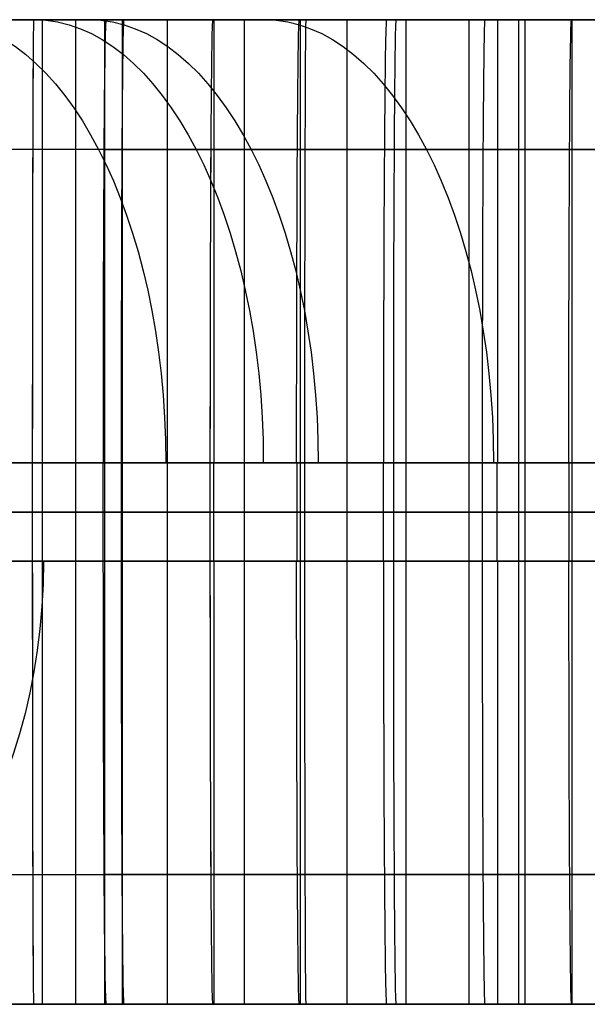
# Model space of a CAD drawing. Extents: x -879 to 919, y -7 to 33.
# Tile 48 of 66: x 571 to 594, y -7 to 33. Entities that reach past the tile are written whole.
import ezdxf

# ---------------------------------------------------------------- set-up
doc = ezdxf.new("R2010")
doc.units = 0
doc.layers.add('IGES_LEVEL_0', color=7, linetype='CONTINUOUS')

msp = doc.modelspace()

# ---------------------------------------------------------------- linework, layer by layer
at = {"layer": 'IGES_LEVEL_0'}
for p, q in [((498.409, 33.426, 163.15), (587.087, 33.426, 163.15)), ((575.57, 33.426, 677.429), (504.441, 33.426, 677.631)), ((504.542, 33.426, 683.432), (575.57, 33.426, 683.432)), ((587.087, 33.426, 157.148), (505.815, 33.426, 157.148)), ((571.972, 33.426, 1199.211), (564.511, 33.426, 1199.211)), ((564.535, 33.426, 1193.21), (582.801, 33.426, 1193.273)), ((567.36, 33.426, 2013.67), (572.313, 33.426, 2010.199)), ((567.36, 33.426, 2013.67), (572.313, 33.426, 2010.199)), ((574.913, 33.426, 1716.11), (567.849, 33.426, 1716.068)), ((567.849, 33.426, 1716.068), (574.913, 33.426, 1716.11)), ((567.849, 33.426, 1716.068), (574.913, 33.426, 1716.11)), ((568.288, 33.426, 2020.504), (571.45, 33.426, 2018.113)), ((568.288, 33.426, 2020.504), (571.45, 33.426, 2018.113)), ((568.63, 33.426, 980.018), (571.994, 33.426, 977.92)), ((568.63, 33.426, 980.018), (571.994, 33.426, 977.92)), ((573.571, 33.426, 1488.174), (570.269, 33.426, 1490.144)), ((573.571, 33.426, 1488.174), (570.269, 33.426, 1490.144)), ((574.119, 33.426, 448.578), (570.723, 33.426, 450.383)), ((570.863, 33.426, 1496.832), (574.227, 33.426, 1494.734)), ((570.863, 33.426, 1496.832), (574.227, 33.426, 1494.734)), ((574.688, 33.426, 969.474), (571.338, 33.426, 971.361)), ((574.688, 33.426, 969.474), (571.338, 33.426, 971.361)), ((571.356, 33.426, 456.88), (574.732, 33.426, 455.017)), ((571.406, 33.426, 1710.087), (589.652, 33.426, 1710.256)), ((571.406, 33.426, 1710.087), (589.652, 33.426, 1710.256)), ((571.45, 33.426, 2018.113), (574.685, 33.426, 2015.821)), ((571.45, 33.426, 2018.113), (574.685, 33.426, 2015.821)), ((579.244, 33.426, 1199.254), (571.972, 33.426, 1199.211)), ((571.972, 33.426, 1199.211), (579.244, 33.426, 1199.254)), ((571.972, 33.426, 1199.211), (579.243, 33.426, 1199.254)), ((571.994, 33.426, 977.92), (575.32, 33.426, 975.97)), ((571.994, 33.426, 977.92), (575.32, 33.426, 975.97)), ((572.313, 33.426, 2010.199), (577.393, 33.426, 2006.939)), ((572.313, 33.426, 2010.199), (572.313, -6.574, 2010.199)), ((572.313, 33.426, 2010.199), (572.313, -6.574, 2010.199)), ((572.313, 33.426, 2010.199), (577.393, 33.426, 2006.939)), ((576.921, 33.426, 1486.288), (573.571, 33.426, 1488.174)), ((576.921, 33.426, 1486.288), (573.571, 33.426, 1488.174)), ((573.668, 33.426, 1193.241), (573.668, -6.574, 1193.241)), ((577.557, 33.426, 446.851), (574.119, 33.426, 448.578)), ((574.227, 33.426, 1494.734), (577.553, 33.426, 1492.784)), ((574.227, 33.426, 1494.734), (577.553, 33.426, 1492.784)), ((574.685, 33.426, 2015.821), (577.987, 33.426, 2013.627)), ((574.685, 33.426, 2015.821), (577.987, 33.426, 2013.627)), ((578.083, 33.426, 967.669), (574.688, 33.426, 969.474)), ((578.083, 33.426, 967.669), (574.688, 33.426, 969.474)), ((574.732, 33.426, 455.017), (578.153, 33.426, 453.239)), ((574.853, 33.426, 2008.569), (574.853, -6.574, 2008.569)), ((619.447, 33.426, 1716.994), (574.913, 33.426, 1716.11)), ((619.447, 33.426, 1716.994), (574.913, 33.426, 1716.11)), ((575.32, 33.426, 975.97), (578.696, 33.426, 974.108)), ((575.32, 33.426, 975.97), (578.696, 33.426, 974.108)), ((575.57, 33.426, 683.432), (583.031, 33.426, 683.432)), ((593.836, 33.426, 677.493), (575.57, 33.426, 677.429)), ((575.57, 33.426, 677.429), (575.57, -6.574, 677.429)), ((580.316, 33.426, 1484.482), (576.921, 33.426, 1486.288)), ((580.316, 33.426, 1484.482), (576.921, 33.426, 1486.288)), ((580.694, 33.426, 2004.969), (577.393, 33.426, 2006.939)), ((577.393, 33.426, 2006.939), (577.393, -6.574, 2006.939)), ((577.393, 33.426, 2006.939), (577.393, -6.574, 2006.939)), ((580.694, 33.426, 2004.969), (577.393, 33.426, 2006.939)), ((577.553, 33.426, 1492.784), (580.929, 33.426, 1490.921)), ((577.553, 33.426, 1492.784), (580.929, 33.426, 1490.921)), ((581.035, 33.426, 445.202), (577.557, 33.426, 446.851)), ((577.987, 33.426, 2013.627), (581.35, 33.426, 2011.529)), ((577.987, 33.426, 2013.627), (581.35, 33.426, 2011.529)), ((581.522, 33.426, 965.942), (578.083, 33.426, 967.669)), ((581.522, 33.426, 965.942), (578.083, 33.426, 967.669)), ((578.153, 33.426, 453.239), (581.617, 33.426, 451.544)), ((578.696, 33.426, 974.108), (582.118, 33.426, 972.33)), ((578.696, 33.426, 974.108), (582.118, 33.426, 972.33)), ((586.308, 33.426, 1199.297), (579.244, 33.426, 1199.254)), ((579.244, 33.426, 1199.254), (586.308, 33.426, 1199.297)), ((579.244, 33.426, 1199.254), (586.308, 33.426, 1199.297)), ((583.755, 33.426, 1482.756), (580.316, 33.426, 1484.482)), ((583.755, 33.426, 1482.756), (580.316, 33.426, 1484.482)), ((580.529, 33.426, 1710.171), (580.529, -6.574, 1710.171)), ((584.044, 33.426, 2003.083), (580.694, 33.426, 2004.969)), ((584.044, 33.426, 2003.083), (580.694, 33.426, 2004.969)), ((580.929, 33.426, 1490.921), (584.351, 33.426, 1489.143)), ((580.929, 33.426, 1490.921), (584.351, 33.426, 1489.143)), ((584.549, 33.426, 443.626), (581.035, 33.426, 445.202)), ((581.35, 33.426, 2011.529), (584.677, 33.426, 2009.579)), ((581.35, 33.426, 2011.529), (584.677, 33.426, 2009.579)), ((584.999, 33.426, 964.292), (581.522, 33.426, 965.942)), ((584.999, 33.426, 964.292), (581.522, 33.426, 965.942)), ((581.617, 33.426, 451.544), (585.118, 33.426, 449.929)), ((582.118, 33.426, 972.33), (585.581, 33.426, 970.635)), ((582.118, 33.426, 972.33), (585.581, 33.426, 970.635)), ((582.801, 33.426, 1193.273), (601.047, 33.426, 1193.442)), ((582.801, 33.426, 1193.273), (582.801, -6.574, 1193.273)), ((583.031, 33.426, 683.432), (590.303, 33.426, 683.475)), ((587.232, 33.426, 1481.106), (583.755, 33.426, 1482.756)), ((587.232, 33.426, 1481.106), (583.755, 33.426, 1482.756)), ((587.44, 33.426, 2001.277), (584.044, 33.426, 2003.083)), ((587.44, 33.426, 2001.277), (584.044, 33.426, 2003.083)), ((584.351, 33.426, 1489.143), (587.814, 33.426, 1487.448)), ((584.351, 33.426, 1489.143), (587.814, 33.426, 1487.448)), ((588.097, 33.426, 442.122), (584.549, 33.426, 443.626)), ((584.677, 33.426, 2009.579), (588.053, 33.426, 2007.716)), ((584.677, 33.426, 2009.579), (588.053, 33.426, 2007.716)), ((584.703, 33.426, 677.461), (584.703, -6.574, 677.461)), ((588.514, 33.426, 962.716), (584.999, 33.426, 964.292)), ((588.514, 33.426, 962.716), (584.999, 33.426, 964.292)), ((585.118, 33.426, 449.929), (588.655, 33.426, 448.392)), ((585.581, 33.426, 970.635), (589.083, 33.426, 969.02)), ((585.581, 33.426, 970.635), (589.083, 33.426, 969.02)), ((630.842, 33.426, 1200.18), (586.308, 33.426, 1199.297)), ((587.087, 33.426, 163.15), (594.548, 33.426, 163.15)), ((605.354, 33.426, 157.211), (587.087, 33.426, 157.148)), ((587.087, 33.426, 157.148), (587.087, -6.574, 157.148)), ((590.747, 33.426, 1479.53), (587.232, 33.426, 1481.106)), ((590.747, 33.426, 1479.53), (587.232, 33.426, 1481.106)), ((590.878, 33.426, 1999.551), (587.44, 33.426, 2001.277)), ((590.878, 33.426, 1999.551), (587.44, 33.426, 2001.277)), ((587.814, 33.426, 1487.448), (591.316, 33.426, 1485.834)), ((587.814, 33.426, 1487.448), (591.316, 33.426, 1485.834)), ((588.053, 33.426, 2007.716), (591.474, 33.426, 2005.938)), ((588.053, 33.426, 2007.716), (591.474, 33.426, 2005.938)), ((591.675, 33.426, 440.688), (588.097, 33.426, 442.122)), ((592.062, 33.426, 961.213), (588.514, 33.426, 962.716)), ((592.062, 33.426, 961.213), (588.514, 33.426, 962.716)), ((588.655, 33.426, 448.392), (592.222, 33.426, 446.93)), ((589.083, 33.426, 969.02), (592.619, 33.426, 967.483)), ((589.083, 33.426, 969.02), (592.619, 33.426, 967.483)), ((589.652, 33.426, 1710.256), (589.652, -6.574, 1710.256)), ((589.652, 33.426, 1710.256), (607.919, 33.426, 1710.637)), ((589.652, 33.426, 1710.256), (589.652, -6.574, 1710.256)), ((589.652, 33.426, 1710.256), (607.919, 33.426, 1710.637)), ((590.303, 33.426, 683.475), (597.366, 33.426, 683.517)), ((594.295, 33.426, 1478.026), (590.747, 33.426, 1479.53)), ((594.295, 33.426, 1478.026), (590.747, 33.426, 1479.53)), ((594.356, 33.426, 1997.901), (590.878, 33.426, 1999.551)), ((594.356, 33.426, 1997.901), (590.878, 33.426, 1999.551)), ((591.316, 33.426, 1485.834), (594.852, 33.426, 1484.296)), ((591.316, 33.426, 1485.834), (594.852, 33.426, 1484.296)), ((591.474, 33.426, 2005.938), (594.938, 33.426, 2004.243)), ((591.474, 33.426, 2005.938), (594.938, 33.426, 2004.243)), ((595.281, 33.426, 439.321), (591.675, 33.426, 440.688)), ((591.675, 33.426, 440.688), (591.675, -6.574, 440.688)), ((591.924, 33.426, 1193.358), (591.924, -6.574, 1193.358)), ((595.64, 33.426, 959.778), (592.062, 33.426, 961.213)), ((595.64, 33.426, 959.778), (592.062, 33.426, 961.213)), ((592.222, 33.426, 446.93), (595.819, 33.426, 445.54)), ((592.619, 33.426, 967.483), (596.187, 33.426, 966.021)), ((592.619, 33.426, 967.483), (596.187, 33.426, 966.021)), ((612.082, 33.426, 677.662), (593.836, 33.426, 677.493)), ((593.836, 33.426, 677.493), (593.836, -6.574, 677.493)), ((597.873, 33.426, 1476.592), (594.295, 33.426, 1478.026)), ((597.873, 33.426, 1476.592), (594.295, 33.426, 1478.026)), ((597.87, 33.426, 1996.325), (594.356, 33.426, 1997.901)), ((597.87, 33.426, 1996.325), (594.356, 33.426, 1997.901)), ((571.555, 28.154, 471.63), (568.565, 28.154, 473.617)), ((571.843, 28.154, 1511.59), (568.999, 28.154, 1513.74)), ((572.53, 28.154, 992.708), (569.61, 28.154, 994.776)), ((573.356, 28.154, 2032.767), (570.672, 28.154, 2035.082)), ((574.613, 28.154, 469.723), (571.555, 28.154, 471.63)), ((574.763, 28.154, 1509.521), (571.843, 28.154, 1511.59)), ((575.52, 28.154, 990.721), (572.53, 28.154, 992.708)), ((576.122, 28.154, 2030.535), (573.356, 28.154, 2032.767)), ((577.648, 28.154, 467.943), (574.613, 28.154, 469.723)), ((577.753, 28.154, 1507.534), (574.763, 28.154, 1509.521)), ((574.826, 28.154, 1728.838), (619.183, 28.154, 1729.721)), ((578.577, 28.154, 988.813), (575.52, 28.154, 990.721)), ((578.967, 28.154, 2028.385), (576.122, 28.154, 2030.535)), ((580.74, 28.154, 466.237), (577.648, 28.154, 467.943)), ((580.81, 28.154, 1505.627), (577.753, 28.154, 1507.534)), ((581.613, 28.154, 987.034), (578.577, 28.154, 988.813)), ((581.886, 28.154, 2026.317), (578.967, 28.154, 2028.385)), ((583.885, 28.154, 464.603), (580.74, 28.154, 466.237)), ((583.846, 28.154, 1503.848), (580.81, 28.154, 1505.627)), ((584.705, 28.154, 985.328), (581.613, 28.154, 987.034)), ((584.876, 28.154, 2024.329), (581.886, 28.154, 2026.317)), ((586.938, 28.154, 1502.142), (583.846, 28.154, 1503.848)), ((587.08, 28.154, 463.04), (583.885, 28.154, 464.603)), ((587.85, 28.154, 983.694), (584.705, 28.154, 985.328)), ((587.934, 28.154, 2022.422), (584.876, 28.154, 2024.329)), ((586.222, 28.154, 1212.024), (630.578, 28.154, 1212.907)), ((590.083, 28.154, 1500.508), (586.938, 28.154, 1502.142)), ((590.322, 28.154, 461.545), (587.08, 28.154, 463.04)), ((591.045, 28.154, 982.13), (587.85, 28.154, 983.694)), ((590.969, 28.154, 2020.643), (587.934, 28.154, 2022.422)), ((593.278, 28.154, 1498.944), (590.083, 28.154, 1500.508)), ((593.607, 28.154, 460.117), (590.322, 28.154, 461.545)), ((594.061, 28.154, 2018.937), (590.969, 28.154, 2020.643)), ((594.287, 28.154, 980.636), (591.045, 28.154, 982.13)), ((596.52, 28.154, 1497.449), (593.278, 28.154, 1498.944)), ((596.933, 28.154, 458.754), (593.607, 28.154, 460.117)), ((597.206, 28.154, 2017.303), (594.061, 28.154, 2018.937)), ((597.572, 28.154, 979.208), (594.287, 28.154, 980.636)), ((587.087, 15.426, 181.15), (498.409, 15.426, 181.15)), ((575.57, 15.426, 701.432), (504.853, 15.426, 701.432)), ((571.919, 15.426, 1217.211), (564.511, 15.426, 1217.211)), ((567.742, 15.426, 1734.067), (574.791, 15.426, 1734.11)), ((567.742, 15.426, 1734.067), (574.791, 15.426, 1734.11)), ((571.672, 15.426, 1518.345), (569.925, 15.426, 1519.759)), ((571.672, 15.426, 1518.345), (569.925, 15.426, 1519.759)), ((572.069, 15.426, 2040.954), (570.495, 15.426, 2042.474)), ((572.069, 15.426, 2040.954), (570.495, 15.426, 2042.474)), ((572.903, 15.426, 477.049), (570.979, 15.426, 478.357)), ((573.064, 15.426, 998.783), (571.229, 15.426, 1000.144)), ((573.064, 15.426, 998.783), (571.229, 15.426, 1000.144)), ((573.462, 15.426, 1516.958), (571.672, 15.426, 1518.345)), ((573.462, 15.426, 1516.958), (571.672, 15.426, 1518.345)), ((571.919, 15.426, 1217.211), (579.137, 15.426, 1217.254)), ((571.919, 15.426, 1217.211), (571.919, 11.426, 1217.211)), ((573.686, 15.426, 2039.461), (572.069, 15.426, 2040.954)), ((573.686, 15.426, 2039.461), (572.069, 15.426, 2040.954)), ((574.873, 15.426, 475.766), (572.903, 15.426, 477.049)), ((574.943, 15.426, 997.448), (573.064, 15.426, 998.783)), ((574.943, 15.426, 997.448), (573.064, 15.426, 998.783)), ((575.297, 15.426, 1515.596), (573.462, 15.426, 1516.958)), ((575.297, 15.426, 1515.596), (573.462, 15.426, 1516.958)), ((575.345, 15.426, 2037.994), (573.686, 15.426, 2039.461)), ((575.345, 15.426, 2037.994), (573.686, 15.426, 2039.461)), ((574.791, 15.426, 1734.11), (618.748, 15.426, 1734.98)), ((574.791, 11.426, 1734.11), (574.791, 15.426, 1734.11)), ((574.791, 15.426, 1734.11), (618.748, 15.426, 1734.98)), ((574.791, 11.426, 1734.11), (574.791, 15.426, 1734.11)), ((576.888, 15.426, 474.51), (574.873, 15.426, 475.766)), ((576.868, 15.426, 996.139), (574.943, 15.426, 997.448)), ((576.868, 15.426, 996.139), (574.943, 15.426, 997.448)), ((577.176, 15.426, 1514.262), (575.297, 15.426, 1515.596)), ((577.176, 15.426, 1514.262), (575.297, 15.426, 1515.596)), ((577.048, 15.426, 2036.554), (575.345, 15.426, 2037.994)), ((577.048, 15.426, 2036.554), (575.345, 15.426, 2037.994)), ((575.528, 15.426, 1217.233), (575.528, 11.426, 1217.233)), ((582.978, 15.426, 701.432), (575.57, 15.426, 701.432)), ((575.57, 15.426, 701.432), (575.57, 11.426, 701.432)), ((578.837, 15.426, 994.857), (576.868, 15.426, 996.139)), ((578.837, 15.426, 994.857), (576.868, 15.426, 996.139)), ((578.948, 15.426, 473.279), (576.888, 15.426, 474.51)), ((578.795, 15.426, 2035.14), (577.048, 15.426, 2036.554)), ((578.795, 15.426, 2035.14), (577.048, 15.426, 2036.554)), ((579.101, 15.426, 1512.953), (577.176, 15.426, 1514.262)), ((579.101, 15.426, 1512.953), (577.176, 15.426, 1514.262)), ((580.585, 15.426, 2033.753), (578.795, 15.426, 2035.14)), ((580.585, 15.426, 2033.753), (578.795, 15.426, 2035.14)), ((580.852, 15.426, 993.6), (578.837, 15.426, 994.857)), ((580.852, 15.426, 993.6), (578.837, 15.426, 994.857)), ((581.056, 15.426, 472.074), (578.948, 15.426, 473.279)), ((581.07, 15.426, 1511.67), (579.101, 15.426, 1512.953)), ((581.07, 15.426, 1511.67), (579.101, 15.426, 1512.953)), ((579.137, 15.426, 1217.254), (586.186, 15.426, 1217.296)), ((579.137, 15.426, 1217.254), (579.137, 11.426, 1217.254)), ((579.274, 15.426, 701.432), (579.274, 11.426, 701.432)), ((582.42, 15.426, 2032.392), (580.585, 15.426, 2033.753)), ((582.42, 15.426, 2032.392), (580.585, 15.426, 2033.753)), ((582.913, 15.426, 992.37), (580.852, 15.426, 993.6)), ((582.913, 15.426, 992.37), (580.852, 15.426, 993.6)), ((583.209, 15.426, 470.896), (581.056, 15.426, 472.074)), ((583.085, 15.426, 1510.414), (581.07, 15.426, 1511.67)), ((583.085, 15.426, 1510.414), (581.07, 15.426, 1511.67)), ((584.3, 15.426, 2031.057), (582.42, 15.426, 2032.392)), ((584.3, 15.426, 2031.057), (582.42, 15.426, 2032.392)), ((582.662, 15.426, 1217.275), (582.662, 11.426, 1217.275)), ((585.02, 15.426, 991.165), (582.913, 15.426, 992.37)), ((585.02, 15.426, 991.165), (582.913, 15.426, 992.37)), ((590.196, 15.426, 701.474), (582.978, 15.426, 701.432)), ((582.978, 15.426, 701.432), (582.978, 11.426, 701.432)), ((582.978, 15.426, 701.432), (590.196, 15.426, 701.474)), ((582.978, 15.426, 701.432), (590.196, 15.426, 701.474)), ((585.146, 15.426, 1509.183), (583.085, 15.426, 1510.414)), ((585.146, 15.426, 1509.183), (583.085, 15.426, 1510.414)), ((585.41, 15.426, 469.743), (583.209, 15.426, 470.896)), ((586.224, 15.426, 2029.748), (584.3, 15.426, 2031.057)), ((586.224, 15.426, 2029.748), (584.3, 15.426, 2031.057)), ((587.174, 15.426, 989.986), (585.02, 15.426, 991.165)), ((587.174, 15.426, 989.986), (585.02, 15.426, 991.165)), ((587.253, 15.426, 1507.978), (585.146, 15.426, 1509.183)), ((587.253, 15.426, 1507.978), (585.146, 15.426, 1509.183)), ((587.657, 15.426, 468.615), (585.41, 15.426, 469.743)), ((586.186, 15.426, 1217.296), (630.143, 15.426, 1218.167)), ((586.186, 11.426, 1217.296), (586.186, 15.426, 1217.296)), ((588.193, 15.426, 2028.465), (586.224, 15.426, 2029.748)), ((588.193, 15.426, 2028.465), (586.224, 15.426, 2029.748)), ((586.587, 15.426, 701.453), (586.587, 11.426, 701.453)), ((594.495, 15.426, 181.15), (587.087, 15.426, 181.15)), ((587.087, 15.426, 181.15), (587.087, 11.426, 181.15)), ((589.374, 15.426, 988.833), (587.174, 15.426, 989.986)), ((589.374, 15.426, 988.833), (587.174, 15.426, 989.986)), ((589.407, 15.426, 1506.8), (587.253, 15.426, 1507.978)), ((589.407, 15.426, 1506.8), (587.253, 15.426, 1507.978)), ((592.295, 15.426, 466.438), (587.657, 15.426, 468.615)), ((590.208, 15.426, 2027.209), (588.193, 15.426, 2028.465)), ((590.208, 15.426, 2027.209), (588.193, 15.426, 2028.465)), ((591.622, 15.426, 987.706), (589.374, 15.426, 988.833)), ((591.622, 15.426, 987.706), (589.374, 15.426, 988.833)), ((591.607, 15.426, 1505.647), (589.407, 15.426, 1506.8)), ((591.607, 15.426, 1505.647), (589.407, 15.426, 1506.8)), ((597.244, 15.426, 701.517), (590.196, 15.426, 701.474)), ((590.196, 15.426, 701.474), (597.244, 15.426, 701.517)), ((590.196, 15.426, 701.474), (590.196, 11.426, 701.474)), ((592.269, 15.426, 2025.978), (590.208, 15.426, 2027.209)), ((592.269, 15.426, 2025.978), (590.208, 15.426, 2027.209)), ((590.791, 15.426, 181.15), (590.791, 11.426, 181.15)), ((593.855, 15.426, 1504.52), (591.607, 15.426, 1505.647)), ((593.855, 15.426, 1504.52), (591.607, 15.426, 1505.647)), ((596.26, 15.426, 985.529), (591.622, 15.426, 987.706)), ((596.26, 15.426, 985.529), (591.622, 15.426, 987.706)), ((594.376, 15.426, 2024.774), (592.269, 15.426, 2025.978)), ((594.376, 15.426, 2024.774), (592.269, 15.426, 2025.978)), ((597.126, 15.426, 464.363), (592.295, 15.426, 466.438)), ((593.72, 15.426, 701.496), (593.72, 11.426, 701.496)), ((598.493, 15.426, 1502.342), (593.855, 15.426, 1504.52)), ((598.493, 15.426, 1502.342), (593.855, 15.426, 1504.52)), ((596.53, 15.426, 2023.595), (594.376, 15.426, 2024.774)), ((596.53, 15.426, 2023.595), (594.376, 15.426, 2024.774)), ((497.814, 13.426, 157.148), (587.087, 13.426, 157.148)), ((587.087, 13.426, 181.15), (498.409, 13.426, 181.15)), ((504.441, 13.426, 677.631), (575.57, 13.426, 677.429)), ((575.57, 13.426, 701.432), (504.853, 13.426, 701.432)), ((571.919, 13.426, 1217.211), (564.511, 13.426, 1217.211)), ((582.801, 13.426, 1193.273), (564.535, 13.426, 1193.21)), ((567.36, 13.426, 2013.67), (572.313, 13.426, 2010.199)), ((574.791, 13.426, 1734.11), (567.742, 13.426, 1734.067)), ((571.672, 13.426, 1518.345), (569.925, 13.426, 1519.759)), ((573.571, 13.426, 1488.174), (570.269, 13.426, 1490.144)), ((572.069, 13.426, 2040.954), (570.495, 13.426, 2042.474)), ((574.119, 13.426, 448.578), (570.723, 13.426, 450.383)), ((572.903, 13.426, 477.049), (570.979, 13.426, 478.357)), ((573.064, 13.426, 998.783), (571.229, 13.426, 1000.144)), ((574.688, 13.426, 969.474), (571.338, 13.426, 971.361)), ((589.652, 13.426, 1710.256), (571.406, 13.426, 1710.087)), ((573.462, 13.426, 1516.958), (571.672, 13.426, 1518.345)), ((579.137, 13.426, 1217.254), (571.919, 13.426, 1217.211)), ((573.686, 13.426, 2039.461), (572.069, 13.426, 2040.954)), ((572.313, 13.426, 2010.199), (577.393, 13.426, 2006.939)), ((574.873, 13.426, 475.766), (572.903, 13.426, 477.049)), ((574.943, 13.426, 997.448), (573.064, 13.426, 998.783)), ((575.297, 13.426, 1515.596), (573.462, 13.426, 1516.958)), ((576.921, 13.426, 1486.288), (573.571, 13.426, 1488.174)), ((575.345, 13.426, 2037.994), (573.686, 13.426, 2039.461)), ((577.557, 13.426, 446.851), (574.119, 13.426, 448.578)), ((578.083, 13.426, 967.669), (574.688, 13.426, 969.474)), ((574.791, 13.426, 1734.11), (618.748, 13.426, 1734.98)), ((576.888, 13.426, 474.51), (574.873, 13.426, 475.766)), ((576.868, 13.426, 996.139), (574.943, 13.426, 997.448)), ((577.176, 13.426, 1514.262), (575.297, 13.426, 1515.596)), ((577.048, 13.426, 2036.554), (575.345, 13.426, 2037.994)), ((582.978, 13.426, 701.432), (575.57, 13.426, 701.432)), ((593.836, 13.426, 677.493), (575.57, 13.426, 677.429)), ((578.837, 13.426, 994.857), (576.868, 13.426, 996.139)), ((578.948, 13.426, 473.279), (576.888, 13.426, 474.51)), ((580.316, 13.426, 1484.482), (576.921, 13.426, 1486.288)), ((578.795, 13.426, 2035.14), (577.048, 13.426, 2036.554)), ((579.101, 13.426, 1512.953), (577.176, 13.426, 1514.262)), ((580.694, 13.426, 2004.969), (577.393, 13.426, 2006.939)), ((581.035, 13.426, 445.202), (577.557, 13.426, 446.851)), ((581.522, 13.426, 965.942), (578.083, 13.426, 967.669)), ((580.585, 13.426, 2033.753), (578.795, 13.426, 2035.14)), ((580.852, 13.426, 993.6), (578.837, 13.426, 994.857)), ((581.056, 13.426, 472.074), (578.948, 13.426, 473.279)), ((581.07, 13.426, 1511.67), (579.101, 13.426, 1512.953)), ((586.186, 13.426, 1217.296), (579.137, 13.426, 1217.254)), ((583.755, 13.426, 1482.756), (580.316, 13.426, 1484.482)), ((582.42, 13.426, 2032.392), (580.585, 13.426, 2033.753)), ((584.044, 13.426, 2003.083), (580.694, 13.426, 2004.969)), ((582.913, 13.426, 992.37), (580.852, 13.426, 993.6)), ((584.549, 13.426, 443.626), (581.035, 13.426, 445.202)), ((583.209, 13.426, 470.896), (581.056, 13.426, 472.074)), ((583.085, 13.426, 1510.414), (581.07, 13.426, 1511.67)), ((584.999, 13.426, 964.292), (581.522, 13.426, 965.942)), ((584.3, 13.426, 2031.057), (582.42, 13.426, 2032.392)), ((601.047, 13.426, 1193.442), (582.801, 13.426, 1193.273)), ((585.02, 13.426, 991.165), (582.913, 13.426, 992.37)), ((590.196, 13.426, 701.474), (582.978, 13.426, 701.432)), ((585.146, 13.426, 1509.183), (583.085, 13.426, 1510.414)), ((585.41, 13.426, 469.743), (583.209, 13.426, 470.896)), ((587.232, 13.426, 1481.106), (583.755, 13.426, 1482.756)), ((587.44, 13.426, 2001.277), (584.044, 13.426, 2003.083)), ((586.224, 13.426, 2029.748), (584.3, 13.426, 2031.057)), ((588.097, 13.426, 442.122), (584.549, 13.426, 443.626)), ((588.514, 13.426, 962.716), (584.999, 13.426, 964.292)), ((587.174, 13.426, 989.986), (585.02, 13.426, 991.165)), ((587.253, 13.426, 1507.978), (585.146, 13.426, 1509.183)), ((587.657, 13.426, 468.615), (585.41, 13.426, 469.743)), ((586.186, 13.426, 1217.296), (630.143, 13.426, 1218.167)), ((588.193, 13.426, 2028.465), (586.224, 13.426, 2029.748)), ((594.495, 13.426, 181.15), (587.087, 13.426, 181.15)), ((605.354, 13.426, 157.211), (587.087, 13.426, 157.148)), ((589.374, 13.426, 988.833), (587.174, 13.426, 989.986)), ((590.747, 13.426, 1479.53), (587.232, 13.426, 1481.106)), ((589.407, 13.426, 1506.8), (587.253, 13.426, 1507.978)), ((590.878, 13.426, 1999.551), (587.44, 13.426, 2001.277)), ((592.295, 13.426, 466.438), (587.657, 13.426, 468.615)), ((591.675, 13.426, 440.688), (588.097, 13.426, 442.122)), ((590.208, 13.426, 2027.209), (588.193, 13.426, 2028.465)), ((592.062, 13.426, 961.213), (588.514, 13.426, 962.716)), ((591.622, 13.426, 987.706), (589.374, 13.426, 988.833)), ((591.607, 13.426, 1505.647), (589.407, 13.426, 1506.8)), ((607.919, 13.426, 1710.637), (589.652, 13.426, 1710.256)), ((597.244, 13.426, 701.517), (590.196, 13.426, 701.474)), ((592.269, 13.426, 2025.978), (590.208, 13.426, 2027.209)), ((594.295, 13.426, 1478.026), (590.747, 13.426, 1479.53)), ((594.356, 13.426, 1997.901), (590.878, 13.426, 1999.551)), ((593.855, 13.426, 1504.52), (591.607, 13.426, 1505.647)), ((596.26, 13.426, 985.529), (591.622, 13.426, 987.706)), ((595.281, 13.426, 439.321), (591.675, 13.426, 440.688)), ((595.64, 13.426, 959.778), (592.062, 13.426, 961.213)), ((594.376, 13.426, 2024.774), (592.269, 13.426, 2025.978)), ((597.126, 13.426, 464.363), (592.295, 13.426, 466.438)), ((612.082, 13.426, 677.662), (593.836, 13.426, 677.493)), ((598.493, 13.426, 1502.342), (593.855, 13.426, 1504.52)), ((597.873, 13.426, 1476.592), (594.295, 13.426, 1478.026)), ((597.87, 13.426, 1996.325), (594.356, 13.426, 1997.901)), ((596.53, 13.426, 2023.595), (594.376, 13.426, 2024.774)), ((587.087, 11.426, 181.15), (498.409, 11.426, 181.15)), ((575.57, 11.426, 701.432), (504.853, 11.426, 701.432)), ((564.511, 11.426, 1217.211), (571.919, 11.426, 1217.211)), ((567.742, 11.426, 1734.067), (574.791, 11.426, 1734.11)), ((567.742, 11.426, 1734.067), (574.791, 11.426, 1734.11)), ((569.925, 11.426, 1519.759), (571.672, 11.426, 1518.345)), ((569.925, 11.426, 1519.759), (571.672, 11.426, 1518.345)), ((570.495, 11.426, 2042.474), (572.069, 11.426, 2040.954)), ((570.495, 11.426, 2042.474), (572.069, 11.426, 2040.954)), ((570.979, 11.426, 478.357), (572.903, 11.426, 477.049)), ((571.229, 11.426, 1000.144), (573.064, 11.426, 998.783)), ((571.229, 11.426, 1000.144), (573.064, 11.426, 998.783)), ((571.672, 11.426, 1518.345), (573.462, 11.426, 1516.958)), ((571.672, 11.426, 1518.345), (573.462, 11.426, 1516.958)), ((571.919, 11.426, 1217.211), (579.137, 11.426, 1217.254)), ((572.069, 11.426, 2040.954), (573.686, 11.426, 2039.461)), ((572.069, 11.426, 2040.954), (573.686, 11.426, 2039.461)), ((572.903, 11.426, 477.049), (574.873, 11.426, 475.766)), ((573.064, 11.426, 998.783), (574.943, 11.426, 997.448)), ((573.064, 11.426, 998.783), (574.943, 11.426, 997.448)), ((573.462, 11.426, 1516.958), (575.297, 11.426, 1515.596)), ((573.462, 11.426, 1516.958), (575.297, 11.426, 1515.596)), ((573.686, 11.426, 2039.461), (575.345, 11.426, 2037.994)), ((573.686, 11.426, 2039.461), (575.345, 11.426, 2037.994)), ((618.748, 11.426, 1734.98), (574.791, 11.426, 1734.11)), ((618.748, 11.426, 1734.98), (574.791, 11.426, 1734.11)), ((574.873, 11.426, 475.766), (576.888, 11.426, 474.51)), ((574.943, 11.426, 997.448), (576.868, 11.426, 996.139)), ((574.943, 11.426, 997.448), (576.868, 11.426, 996.139)), ((575.297, 11.426, 1515.596), (577.176, 11.426, 1514.262)), ((575.297, 11.426, 1515.596), (577.176, 11.426, 1514.262)), ((575.345, 11.426, 2037.994), (577.048, 11.426, 2036.554)), ((575.345, 11.426, 2037.994), (577.048, 11.426, 2036.554)), ((582.978, 11.426, 701.432), (575.57, 11.426, 701.432)), ((576.868, 11.426, 996.139), (578.837, 11.426, 994.857)), ((576.868, 11.426, 996.139), (578.837, 11.426, 994.857)), ((576.888, 11.426, 474.51), (578.948, 11.426, 473.279)), ((577.048, 11.426, 2036.554), (578.795, 11.426, 2035.14)), ((577.048, 11.426, 2036.554), (578.795, 11.426, 2035.14)), ((577.176, 11.426, 1514.262), (579.101, 11.426, 1512.953)), ((577.176, 11.426, 1514.262), (579.101, 11.426, 1512.953)), ((578.795, 11.426, 2035.14), (580.585, 11.426, 2033.753)), ((578.795, 11.426, 2035.14), (580.585, 11.426, 2033.753)), ((578.837, 11.426, 994.857), (580.852, 11.426, 993.6)), ((578.837, 11.426, 994.857), (580.852, 11.426, 993.6)), ((578.948, 11.426, 473.279), (581.056, 11.426, 472.074)), ((579.101, 11.426, 1512.953), (581.07, 11.426, 1511.67)), ((579.101, 11.426, 1512.953), (581.07, 11.426, 1511.67)), ((579.137, 11.426, 1217.254), (586.186, 11.426, 1217.296)), ((580.585, 11.426, 2033.753), (582.42, 11.426, 2032.392)), ((580.585, 11.426, 2033.753), (582.42, 11.426, 2032.392)), ((580.852, 11.426, 993.6), (582.913, 11.426, 992.37)), ((580.852, 11.426, 993.6), (582.913, 11.426, 992.37)), ((581.056, 11.426, 472.074), (583.209, 11.426, 470.896)), ((581.07, 11.426, 1511.67), (583.085, 11.426, 1510.414)), ((581.07, 11.426, 1511.67), (583.085, 11.426, 1510.414)), ((582.42, 11.426, 2032.392), (584.3, 11.426, 2031.057)), ((582.42, 11.426, 2032.392), (584.3, 11.426, 2031.057)), ((582.913, 11.426, 992.37), (585.02, 11.426, 991.165)), ((582.913, 11.426, 992.37), (585.02, 11.426, 991.165)), ((590.196, 11.426, 701.474), (582.978, 11.426, 701.432)), ((582.978, 11.426, 701.432), (590.196, 11.426, 701.474)), ((583.085, 11.426, 1510.414), (585.146, 11.426, 1509.183)), ((583.085, 11.426, 1510.414), (585.146, 11.426, 1509.183)), ((583.209, 11.426, 470.896), (585.41, 11.426, 469.743)), ((584.3, 11.426, 2031.057), (586.224, 11.426, 2029.748)), ((584.3, 11.426, 2031.057), (586.224, 11.426, 2029.748)), ((585.02, 11.426, 991.165), (587.174, 11.426, 989.986)), ((585.02, 11.426, 991.165), (587.174, 11.426, 989.986)), ((585.146, 11.426, 1509.183), (587.253, 11.426, 1507.978)), ((585.146, 11.426, 1509.183), (587.253, 11.426, 1507.978)), ((585.41, 11.426, 469.743), (587.657, 11.426, 468.615)), ((630.143, 11.426, 1218.167), (586.186, 11.426, 1217.296)), ((586.224, 11.426, 2029.748), (588.193, 11.426, 2028.465)), ((586.224, 11.426, 2029.748), (588.193, 11.426, 2028.465)), ((594.495, 11.426, 181.15), (587.087, 11.426, 181.15)), ((587.174, 11.426, 989.986), (589.374, 11.426, 988.833)), ((587.174, 11.426, 989.986), (589.374, 11.426, 988.833)), ((587.253, 11.426, 1507.978), (589.407, 11.426, 1506.8)), ((587.253, 11.426, 1507.978), (589.407, 11.426, 1506.8)), ((587.657, 11.426, 468.615), (592.295, 11.426, 466.438)), ((588.193, 11.426, 2028.465), (590.208, 11.426, 2027.209)), ((588.193, 11.426, 2028.465), (590.208, 11.426, 2027.209)), ((589.374, 11.426, 988.833), (591.622, 11.426, 987.706)), ((589.374, 11.426, 988.833), (591.622, 11.426, 987.706)), ((589.407, 11.426, 1506.8), (591.607, 11.426, 1505.647)), ((589.407, 11.426, 1506.8), (591.607, 11.426, 1505.647)), ((597.244, 11.426, 701.517), (590.196, 11.426, 701.474)), ((590.196, 11.426, 701.474), (597.244, 11.426, 701.517)), ((590.208, 11.426, 2027.209), (592.269, 11.426, 2025.978)), ((590.208, 11.426, 2027.209), (592.269, 11.426, 2025.978)), ((591.607, 11.426, 1505.647), (593.855, 11.426, 1504.52)), ((591.607, 11.426, 1505.647), (593.855, 11.426, 1504.52)), ((591.622, 11.426, 987.706), (596.26, 11.426, 985.529)), ((591.622, 11.426, 987.706), (596.26, 11.426, 985.529)), ((592.269, 11.426, 2025.978), (594.376, 11.426, 2024.774)), ((592.269, 11.426, 2025.978), (594.376, 11.426, 2024.774)), ((592.295, 11.426, 466.438), (597.126, 11.426, 464.363)), ((593.855, 11.426, 1504.52), (598.493, 11.426, 1502.342)), ((593.855, 11.426, 1504.52), (598.493, 11.426, 1502.342)), ((594.376, 11.426, 2024.774), (596.53, 11.426, 2023.595)), ((594.376, 11.426, 2024.774), (596.53, 11.426, 2023.595)), ((568.976, -1.302, 1513.758), (571.552, -1.302, 1511.804)), ((569.319, -1.302, 994.99), (571.957, -1.302, 993.103)), ((570.689, -1.302, 472.193), (573.442, -1.302, 470.439)), ((571.142, -1.302, 2034.665), (573.587, -1.302, 2032.575)), ((571.552, -1.302, 1511.804), (574.19, -1.302, 1509.917)), ((571.957, -1.302, 993.103), (574.653, -1.302, 991.283)), ((573.442, -1.302, 470.439), (576.249, -1.302, 468.75)), ((573.587, -1.302, 2032.575), (576.099, -1.302, 2030.553)), ((574.19, -1.302, 1509.917), (576.886, -1.302, 1508.097)), ((574.653, -1.302, 991.283), (577.407, -1.302, 989.53)), ((619.159, -1.302, 1729.72), (574.826, -1.302, 1728.838)), ((576.099, -1.302, 2030.553), (578.675, -1.302, 2028.599)), ((576.249, -1.302, 468.75), (579.106, -1.302, 467.126)), ((576.886, -1.302, 1508.097), (579.64, -1.302, 1506.343)), ((577.407, -1.302, 989.53), (580.213, -1.302, 987.841)), ((578.675, -1.302, 2028.599), (581.313, -1.302, 2026.712)), ((579.106, -1.302, 467.126), (582.011, -1.302, 465.565)), ((579.64, -1.302, 1506.343), (582.446, -1.302, 1504.655)), ((580.213, -1.302, 987.841), (583.07, -1.302, 986.217)), ((581.313, -1.302, 2026.712), (584.01, -1.302, 2024.892)), ((582.011, -1.302, 465.565), (584.961, -1.302, 464.067)), ((582.446, -1.302, 1504.655), (585.303, -1.302, 1503.03)), ((583.07, -1.302, 986.217), (585.975, -1.302, 984.656)), ((584.01, -1.302, 2024.892), (586.763, -1.302, 2023.138)), ((584.961, -1.302, 464.067), (587.953, -1.302, 462.629)), ((585.303, -1.302, 1503.03), (588.208, -1.302, 1501.47)), ((585.975, -1.302, 984.656), (588.925, -1.302, 983.157)), ((630.554, -1.302, 1212.906), (586.222, -1.302, 1212.024)), ((586.763, -1.302, 2023.138), (589.569, -1.302, 2021.45)), ((587.953, -1.302, 462.629), (590.985, -1.302, 461.25)), ((588.208, -1.302, 1501.47), (591.158, -1.302, 1499.971)), ((588.925, -1.302, 983.157), (591.918, -1.302, 981.719)), ((589.569, -1.302, 2021.45), (592.427, -1.302, 2019.826)), ((590.985, -1.302, 461.25), (594.055, -1.302, 459.929)), ((591.158, -1.302, 1499.971), (594.151, -1.302, 1498.533)), ((591.918, -1.302, 981.719), (594.95, -1.302, 980.34)), ((592.427, -1.302, 2019.826), (595.332, -1.302, 2018.265)), ((594.055, -1.302, 459.929), (597.159, -1.302, 458.664)), ((594.151, -1.302, 1498.533), (597.183, -1.302, 1497.154)), ((587.087, -6.574, 163.15), (498.409, -6.574, 163.15)), ((504.441, -6.574, 677.631), (575.57, -6.574, 677.429)), ((575.57, -6.574, 683.432), (504.542, -6.574, 683.432)), ((505.815, -6.574, 157.148), (587.087, -6.574, 157.148)), ((564.511, -6.574, 1199.211), (571.972, -6.574, 1199.211)), ((571.972, -6.574, 1199.211), (564.511, -6.574, 1199.211)), ((582.801, -6.574, 1193.273), (564.535, -6.574, 1193.21)), ((572.313, -6.574, 2010.199), (567.36, -6.574, 2013.67)), ((572.313, -6.574, 2010.199), (567.36, -6.574, 2013.67)), ((567.849, -6.574, 1716.068), (574.913, -6.574, 1716.11)), ((574.913, -6.574, 1716.11), (567.849, -6.574, 1716.068)), ((572.231, -6.574, 1495.963), (568.827, -6.574, 1498.169)), ((572.231, -6.574, 1495.963), (568.827, -6.574, 1498.169)), ((572.616, -6.574, 2017.271), (569.354, -6.574, 2019.681)), ((572.616, -6.574, 2017.271), (569.354, -6.574, 2019.681)), ((573.023, -6.574, 455.946), (569.499, -6.574, 457.954)), ((573.464, -6.574, 977.044), (569.998, -6.574, 979.15)), ((573.464, -6.574, 977.044), (569.998, -6.574, 979.15)), ((570.269, -6.574, 1490.144), (573.571, -6.574, 1488.174)), ((570.269, -6.574, 1490.144), (573.571, -6.574, 1488.174)), ((570.723, -6.574, 450.383), (574.119, -6.574, 448.578)), ((571.338, -6.574, 971.361), (574.688, -6.574, 969.474)), ((571.338, -6.574, 971.361), (574.688, -6.574, 969.474)), ((589.652, -6.574, 1710.256), (571.406, -6.574, 1710.087)), ((589.652, -6.574, 1710.256), (571.406, -6.574, 1710.087)), ((571.972, -6.574, 1199.211), (579.244, -6.574, 1199.254)), ((579.244, -6.574, 1199.254), (571.972, -6.574, 1199.211)), ((575.697, -6.574, 1493.858), (572.231, -6.574, 1495.963)), ((575.697, -6.574, 1493.858), (572.231, -6.574, 1495.963)), ((577.393, -6.574, 2006.939), (572.313, -6.574, 2010.199)), ((577.393, -6.574, 2006.939), (572.313, -6.574, 2010.199)), ((575.951, -6.574, 2014.964), (572.616, -6.574, 2017.271)), ((575.951, -6.574, 2014.964), (572.616, -6.574, 2017.271)), ((575.693, -6.574, 454.506), (573.023, -6.574, 455.946)), ((576.987, -6.574, 975.036), (573.464, -6.574, 977.044)), ((576.987, -6.574, 975.036), (573.464, -6.574, 977.044)), ((573.571, -6.574, 1488.174), (576.921, -6.574, 1486.288)), ((573.571, -6.574, 1488.174), (576.921, -6.574, 1486.288)), ((574.119, -6.574, 448.578), (577.557, -6.574, 446.851)), ((574.688, -6.574, 969.474), (578.083, -6.574, 967.669)), ((574.688, -6.574, 969.474), (578.083, -6.574, 967.669)), ((574.913, -6.574, 1716.11), (619.864, -6.574, 1717.009)), ((574.913, -6.574, 1716.11), (619.864, -6.574, 1717.009)), ((583.031, -6.574, 683.432), (575.57, -6.574, 683.432)), ((575.57, -6.574, 677.429), (593.836, -6.574, 677.493)), ((578.392, -6.574, 453.119), (575.693, -6.574, 454.506)), ((579.22, -6.574, 1491.85), (575.697, -6.574, 1493.858)), ((579.22, -6.574, 1491.85), (575.697, -6.574, 1493.858)), ((579.354, -6.574, 2012.758), (575.951, -6.574, 2014.964)), ((579.354, -6.574, 2012.758), (575.951, -6.574, 2014.964)), ((576.921, -6.574, 1486.288), (580.316, -6.574, 1484.482)), ((576.921, -6.574, 1486.288), (580.316, -6.574, 1484.482)), ((579.658, -6.574, 973.597), (576.987, -6.574, 975.036)), ((579.658, -6.574, 973.597), (576.987, -6.574, 975.036)), ((577.393, -6.574, 2006.939), (580.694, -6.574, 2004.969)), ((577.393, -6.574, 2006.939), (580.694, -6.574, 2004.969)), ((577.557, -6.574, 446.851), (581.035, -6.574, 445.202)), ((578.083, -6.574, 967.669), (581.522, -6.574, 965.942)), ((578.083, -6.574, 967.669), (581.522, -6.574, 965.942)), ((581.116, -6.574, 451.783), (578.392, -6.574, 453.119)), ((581.891, -6.574, 1490.411), (579.22, -6.574, 1491.85)), ((581.891, -6.574, 1490.411), (579.22, -6.574, 1491.85)), ((579.244, -6.574, 1199.254), (586.308, -6.574, 1199.297)), ((586.308, -6.574, 1199.297), (579.244, -6.574, 1199.254)), ((582.82, -6.574, 2010.653), (579.354, -6.574, 2012.758)), ((582.82, -6.574, 2010.653), (579.354, -6.574, 2012.758)), ((582.356, -6.574, 972.21), (579.658, -6.574, 973.597)), ((582.356, -6.574, 972.21), (579.658, -6.574, 973.597)), ((580.316, -6.574, 1484.482), (583.755, -6.574, 1482.756)), ((580.316, -6.574, 1484.482), (583.755, -6.574, 1482.756)), ((580.694, -6.574, 2004.969), (584.044, -6.574, 2003.083)), ((580.694, -6.574, 2004.969), (584.044, -6.574, 2003.083)), ((581.035, -6.574, 445.202), (584.549, -6.574, 443.626)), ((583.864, -6.574, 450.497), (581.116, -6.574, 451.783)), ((581.522, -6.574, 965.942), (584.999, -6.574, 964.292)), ((581.522, -6.574, 965.942), (584.999, -6.574, 964.292)), ((584.589, -6.574, 1489.023), (581.891, -6.574, 1490.411)), ((584.589, -6.574, 1489.023), (581.891, -6.574, 1490.411)), ((585.08, -6.574, 970.874), (582.356, -6.574, 972.21)), ((585.08, -6.574, 970.874), (582.356, -6.574, 972.21)), ((601.047, -6.574, 1193.442), (582.801, -6.574, 1193.273)), ((586.344, -6.574, 2008.645), (582.82, -6.574, 2010.653)), ((586.344, -6.574, 2008.645), (582.82, -6.574, 2010.653)), ((590.303, -6.574, 683.475), (583.031, -6.574, 683.432)), ((583.755, -6.574, 1482.756), (587.232, -6.574, 1481.106)), ((583.755, -6.574, 1482.756), (587.232, -6.574, 1481.106)), ((589.425, -6.574, 448.069), (583.864, -6.574, 450.497)), ((584.044, -6.574, 2003.083), (587.44, -6.574, 2001.277)), ((584.044, -6.574, 2003.083), (587.44, -6.574, 2001.277)), ((584.549, -6.574, 443.626), (588.097, -6.574, 442.122)), ((587.313, -6.574, 1487.687), (584.589, -6.574, 1489.023)), ((587.313, -6.574, 1487.687), (584.589, -6.574, 1489.023)), ((584.999, -6.574, 964.292), (588.514, -6.574, 962.716)), ((584.999, -6.574, 964.292), (588.514, -6.574, 962.716)), ((587.828, -6.574, 969.588), (585.08, -6.574, 970.874)), ((587.828, -6.574, 969.588), (585.08, -6.574, 970.874)), ((586.308, -6.574, 1199.297), (631.26, -6.574, 1200.196)), ((589.014, -6.574, 2007.206), (586.344, -6.574, 2008.645)), ((589.014, -6.574, 2007.206), (586.344, -6.574, 2008.645)), ((594.548, -6.574, 163.15), (587.087, -6.574, 163.15)), ((587.087, -6.574, 157.148), (605.354, -6.574, 157.211)), ((587.232, -6.574, 1481.106), (590.747, -6.574, 1479.53)), ((587.232, -6.574, 1481.106), (590.747, -6.574, 1479.53)), ((590.061, -6.574, 1486.401), (587.313, -6.574, 1487.687)), ((590.061, -6.574, 1486.401), (587.313, -6.574, 1487.687)), ((587.44, -6.574, 2001.277), (590.878, -6.574, 1999.551)), ((587.44, -6.574, 2001.277), (590.878, -6.574, 1999.551)), ((593.389, -6.574, 967.16), (587.828, -6.574, 969.588)), ((593.389, -6.574, 967.16), (587.828, -6.574, 969.588)), ((588.097, -6.574, 442.122), (591.675, -6.574, 440.688)), ((588.514, -6.574, 962.716), (592.062, -6.574, 961.213)), ((588.514, -6.574, 962.716), (592.062, -6.574, 961.213)), ((591.713, -6.574, 2005.818), (589.014, -6.574, 2007.206)), ((591.713, -6.574, 2005.818), (589.014, -6.574, 2007.206)), ((595.062, -6.574, 445.826), (589.425, -6.574, 448.069)), ((607.919, -6.574, 1710.637), (589.652, -6.574, 1710.256)), ((607.919, -6.574, 1710.637), (589.652, -6.574, 1710.256)), ((595.622, -6.574, 1483.973), (590.061, -6.574, 1486.401)), ((595.622, -6.574, 1483.973), (590.061, -6.574, 1486.401)), ((597.377, -6.574, 683.517), (590.303, -6.574, 683.475)), ((590.747, -6.574, 1479.53), (594.295, -6.574, 1478.026)), ((590.747, -6.574, 1479.53), (594.295, -6.574, 1478.026)), ((590.878, -6.574, 1999.551), (594.356, -6.574, 1997.901)), ((590.878, -6.574, 1999.551), (594.356, -6.574, 1997.901)), ((591.675, -6.574, 440.688), (595.281, -6.574, 439.321)), ((594.437, -6.574, 2004.482), (591.713, -6.574, 2005.818)), ((594.437, -6.574, 2004.482), (591.713, -6.574, 2005.818)), ((592.062, -6.574, 961.213), (595.64, -6.574, 959.778)), ((592.062, -6.574, 961.213), (595.64, -6.574, 959.778)), ((599.027, -6.574, 964.916), (593.389, -6.574, 967.16)), ((599.027, -6.574, 964.916), (593.389, -6.574, 967.16)), ((593.836, -6.574, 677.493), (612.082, -6.574, 677.662)), ((594.295, -6.574, 1478.026), (597.873, -6.574, 1476.592)), ((594.295, -6.574, 1478.026), (597.873, -6.574, 1476.592)), ((594.356, -6.574, 1997.901), (597.87, -6.574, 1996.325)), ((594.356, -6.574, 1997.901), (597.87, -6.574, 1996.325)), ((597.184, -6.574, 2003.196), (594.437, -6.574, 2004.482)), ((597.184, -6.574, 2003.196), (594.437, -6.574, 2004.482))]:
    msp.add_line(p, q, dxfattribs=at)
at = {"layer": 'IGES_LEVEL_0', "extrusion": (0.855841, 4.99026e-11, -0.517239)}
msp.add_arc((15.426, 686.492, 248.818), 18, 0, 90, dxfattribs=at)
at = {"layer": 'IGES_LEVEL_0', "extrusion": (0.999996, 2.01694e-06, 0.002936)}
msp.add_arc((15.424, 1197.526, 575.491), 18.001, 0.0039, 89.9959, dxfattribs=at)
at = {"layer": 'IGES_LEVEL_0', "extrusion": (0.999996, 4.62303e-07, 0.002935)}
msp.add_arc((15.425, 1197.526, 575.489), 18.001, 0.0039, 89.9959, dxfattribs=at)
at = {"layer": 'IGES_LEVEL_0', "extrusion": (0.855841, 4.99223e-11, -0.517239)}
msp.add_arc((15.426, 1132.802, -16.283), 18, 0, 90, dxfattribs=at)
at = {"layer": 'IGES_LEVEL_0', "extrusion": (0.855841, 4.99103e-11, -0.517239)}
msp.add_arc((15.426, 1576.267, -281.688), 18, 0, 90, dxfattribs=at)
at = {"layer": 'IGES_LEVEL_0', "extrusion": (0.999977, -9.01471e-07, 0.006779)}
for centre in [(15.426, 1712.172, 586.533), (15.426, 1195.293, 594.424)]:
    msp.add_arc(centre, 18.001, 0.004, 89.996, dxfattribs=at)
at = {"layer": 'IGES_LEVEL_0', "extrusion": (0.999977, -9.1949e-07, 0.006779)}
for centre in [(15.426, 1712.172, 586.533), (15.426, 1195.293, 594.424)]:
    msp.add_arc(centre, 18.001, 0.004, 89.996, dxfattribs=at)
at = {"layer": 'IGES_LEVEL_0', "extrusion": (0.999983, 0, 0.00587)}
for centre, start, end in [((15.426, 1195.833, 582.663), 360, 90), ((11.426, 1195.833, 582.663), 90, 180)]:
    msp.add_arc(centre, 18, start, end, dxfattribs=at)
at = {"layer": 'IGES_LEVEL_0', "extrusion": (1, -7.77156e-16, 0)}
for centre, start, end in [((15.426, 683.432, 575.57), 0, 90), ((15.426, 163.15, 587.087), 0, 90), ((11.426, 683.432, 575.57), 90, 180), ((11.426, 163.15, 587.087), 90, 180)]:
    msp.add_arc(centre, 18, start, end, dxfattribs=at)
at = {"layer": 'IGES_LEVEL_0', "extrusion": (0.999982, 3.52556e-05, 0.005976)}
msp.add_arc((15.405, 1195.77, 586.402), 18.001, 0.004, 89.996, dxfattribs=at)
at = {"layer": 'IGES_LEVEL_0', "extrusion": (0.999983, -3.52552e-05, 0.005906)}
msp.add_arc((15.446, 1195.811, 586.315), 18.001, 0.004, 89.996, dxfattribs=at)
at = {"layer": 'IGES_LEVEL_0', "extrusion": (1, 0, 0)}
for centre, start, end in [((15.426, 683.432, 579.3), 0, 90), ((15.426, 163.15, 590.818), 0, 90), ((11.426, 683.432, 579.3), 90, 180)]:
    msp.add_arc(centre, 18, start, end, dxfattribs=at)
at = {"layer": 'IGES_LEVEL_0', "extrusion": (0.855841, 4.99102e-11, -0.517239)}
msp.add_arc((15.426, 2022.246, -542.899), 18, 0, 90, dxfattribs=at)
at = {"layer": 'IGES_LEVEL_0', "extrusion": (0.999982, 0, 0.006011)}
for centre, start, end in [((15.426, 1195.75, 589.95), 360, 90), ((11.426, 1195.75, 589.95), 90, 180)]:
    msp.add_arc(centre, 18, start, end, dxfattribs=at)
at = {"layer": 'IGES_LEVEL_0', "extrusion": (0.999996, -7.08528e-09, 0.002935)}
msp.add_arc((15.425, 681.716, 585.034), 18.001, 0.0039, 89.9959, dxfattribs=at)
at = {"layer": 'IGES_LEVEL_0', "extrusion": (0.999996, 7.58581e-09, 0.002935)}
msp.add_arc((15.425, 681.716, 585.034), 18.001, 0.0039, 89.9959, dxfattribs=at)
at = {"layer": 'IGES_LEVEL_0', "extrusion": (0.999983, 0, 0.005871)}
for centre, start, end in [((15.426, 679.997, 590.694), 360, 90), ((11.426, 679.997, 590.694), 90, 180)]:
    msp.add_arc(centre, 18, start, end, dxfattribs=at)
at = {"layer": 'IGES_LEVEL_0', "extrusion": (0.999982, 3.52582e-05, 0.005977)}
msp.add_arc((15.404, 679.933, 594.378), 18.001, 0.004, 89.996, dxfattribs=at)
at = {"layer": 'IGES_LEVEL_0', "extrusion": (0.999983, -3.5257e-05, 0.005906)}
msp.add_arc((15.446, 679.975, 594.328), 18.001, 0.004, 89.996, dxfattribs=at)
at = {"layer": 'IGES_LEVEL_0', "extrusion": (0.999982, 0, 0.006012)}
for centre, start, end in [((15.426, 679.914, 597.908), 0, 90), ((11.426, 679.914, 597.913), 90, 180)]:
    msp.add_arc(centre, 18, start, end, dxfattribs=at)
at = {"layer": 'IGES_LEVEL_0', "extrusion": (0.729892, 7.44464e-10, -0.683563)}
msp.add_arc((11.426, 1862.72, -977.157), 18, 90, 180, dxfattribs=at)
at = {"layer": 'IGES_LEVEL_0', "extrusion": (0.999996, -4.70687e-07, 0.002935)}
msp.add_arc((11.428, 1197.526, 575.489), 18.001, 90.0041, 179.9961, dxfattribs=at)
at = {"layer": 'IGES_LEVEL_0', "extrusion": (0.999996, -1.85555e-06, 0.002936)}
msp.add_arc((11.429, 1197.526, 575.491), 18.001, 90.0041, 179.9961, dxfattribs=at)
at = {"layer": 'IGES_LEVEL_0', "extrusion": (0.999977, 9.0651e-07, 0.006779)}
for centre in [(11.427, 1712.172, 586.533), (11.427, 1195.293, 594.424)]:
    msp.add_arc(centre, 18.001, 90.004, 179.996, dxfattribs=at)
at = {"layer": 'IGES_LEVEL_0', "extrusion": (0.999977, 9.14385e-07, 0.006779)}
for centre in [(11.427, 1712.172, 586.533), (11.427, 1195.293, 594.424)]:
    msp.add_arc(centre, 18.001, 90.004, 179.996, dxfattribs=at)
at = {"layer": 'IGES_LEVEL_0', "extrusion": (0.999982, -3.52556e-05, 0.005976)}
msp.add_arc((11.448, 1195.77, 586.401), 18.001, 90.004, 179.996, dxfattribs=at)
at = {"layer": 'IGES_LEVEL_0', "extrusion": (0.999983, 3.52552e-05, 0.005906)}
msp.add_arc((11.407, 1195.811, 586.316), 18.001, 90.004, 179.996, dxfattribs=at)
at = {"layer": 'IGES_LEVEL_0', "extrusion": (0.999996, 7.08528e-09, 0.002935)}
msp.add_arc((11.428, 681.716, 585.034), 18.001, 90.0041, 179.9961, dxfattribs=at)
at = {"layer": 'IGES_LEVEL_0', "extrusion": (0.999996, -7.58581e-09, 0.002935)}
msp.add_arc((11.428, 681.716, 585.034), 18.001, 90.0041, 179.9961, dxfattribs=at)
at = {"layer": 'IGES_LEVEL_0', "extrusion": (0.999982, -3.52581e-05, 0.005977)}
msp.add_arc((11.448, 679.933, 594.377), 18.001, 90.004, 179.996, dxfattribs=at)
at = {"layer": 'IGES_LEVEL_0', "extrusion": (0.999983, 3.5257e-05, 0.005906)}
msp.add_arc((11.407, 679.975, 594.329), 18.001, 90.004, 179.996, dxfattribs=at)
at = {"layer": 'IGES_LEVEL_0', "extrusion": (1, -3.55271e-15, 0)}
msp.add_arc((11.426, 163.15, 590.818), 18, 90, 180, dxfattribs=at)

doc.saveas('drawing.dxf')
